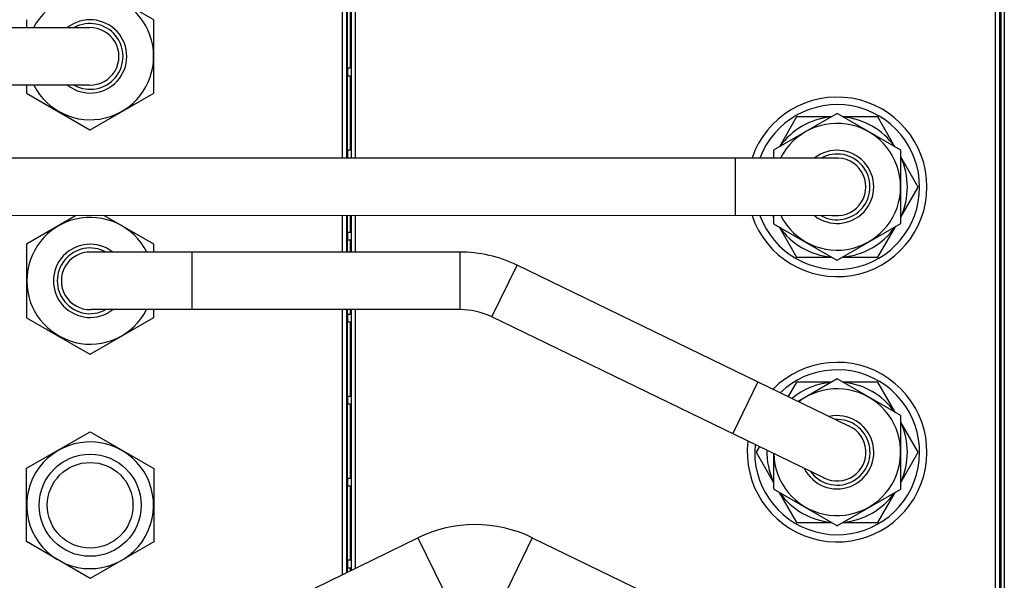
# Model space of a CAD drawing. Header units: inches. Extents: x 0 to 22, y 0 to 17.
# Tile 53 of 59: x 16.8 to 18.6, y 11.7 to 12.7. Entities that reach past the tile are written whole.
import ezdxf

# ---------------------------------------------------------------- set-up
doc = ezdxf.new("R2010")
doc.units = ezdxf.units.IN
doc.header["$LTSCALE"] = 1.21
doc.header["$MEASUREMENT"] = 0
doc.layers.get('0').update_dxf_attribs({"linetype": 'CONTINUOUS'})

msp = doc.modelspace()

# ---------------------------------------------------------------- linework, layer by layer
at = {"color": 7, "linetype": 'CONTINUOUS'}
for p, q in [((17.4089, 14.2971), (17.4089, 12.4743)), ((17.4179, 14.2971), (17.4179, 12.4743)), ((18.6089, 14.2971), (18.6089, 10.4984)), ((17.4014, 14.2746), (17.4014, 12.4743)), ((17.4254, 14.2716), (17.4254, 12.4743)), ((18.6014, 10.5179), (18.6014, 14.2716)), ((17.0553, 12.7288), (16.9383, 12.7964)), ((17.417, 12.64), (17.417, 12.7764)), ((16.8213, 12.7288), (16.8213, 12.7141)), ((17.0553, 12.5937), (17.0553, 12.7288)), ((16.9366, 12.7141), (16.3544, 12.7141)), ((17.4108, 12.64), (17.417, 12.64)), ((17.4108, 12.64), (17.4108, 12.6257)), ((17.4108, 12.6257), (17.417, 12.6257)), ((17.417, 12.4893), (17.417, 12.6257)), ((16.9366, 12.6084), (16.3544, 12.6084)), ((16.8213, 12.6084), (16.8213, 12.5941)), ((16.8216, 12.5935), (16.9379, 12.5264)), ((16.9386, 12.5264), (17.0553, 12.5937)), ((18.3104, 12.5566), (18.1934, 12.489)), ((18.4274, 12.4891), (18.3104, 12.5566)), ((18.2361, 12.5502), (18.2044, 12.4954)), ((18.2993, 12.5502), (18.2361, 12.5502)), ((18.385, 12.5502), (18.3216, 12.5502)), ((18.4167, 12.4952), (18.385, 12.5502)), ((17.4108, 12.4893), (17.417, 12.4893)), ((17.4108, 12.4893), (17.4108, 12.475)), ((18.1934, 12.489), (18.1934, 12.4744)), ((18.4274, 12.354), (18.4274, 12.4891)), ((18.301, 12.4744), (16.5811, 12.4742)), ((17.4108, 12.475), (17.417, 12.475)), ((17.417, 12.4743), (17.417, 12.475)), ((18.1934, 12.4763), (18.1923, 12.4744)), ((18.4595, 12.4212), (18.4274, 12.4767)), ((18.4274, 12.3656), (18.4595, 12.4212)), ((18.301, 12.3686), (16.5812, 12.3684)), ((16.9116, 12.3684), (16.8213, 12.3163)), ((17.0553, 12.3163), (16.9649, 12.3685)), ((17.4014, 12.3685), (17.4014, 12.3016)), ((17.4089, 12.3685), (17.4089, 12.3016)), ((17.417, 12.3385), (17.417, 12.3685)), ((17.4179, 12.3685), (17.4179, 12.3016)), ((17.4254, 12.3685), (17.4254, 12.3016)), ((18.1919, 12.3686), (18.1934, 12.366)), ((18.1934, 12.3686), (18.1934, 12.3543)), ((18.1938, 12.3538), (18.3101, 12.2866)), ((18.3108, 12.2866), (18.4274, 12.354)), ((17.4108, 12.3385), (17.417, 12.3385)), ((17.4108, 12.3385), (17.4108, 12.3243)), ((18.2039, 12.3479), (18.2361, 12.2922)), ((18.385, 12.2922), (18.4174, 12.3482)), ((17.4108, 12.3243), (17.417, 12.3243)), ((17.417, 12.3016), (17.417, 12.3243)), ((16.8213, 12.3163), (16.8213, 12.1816)), ((17.6175, 12.3016), (16.9399, 12.3016)), ((17.0553, 12.3016), (17.0553, 12.3163)), ((18.2361, 12.2922), (18.3005, 12.2922)), ((18.3204, 12.2922), (18.385, 12.2922)), ((18.3321, 11.9819), (17.7224, 12.2776)), ((17.6175, 12.1959), (16.9399, 12.1959)), ((17.0553, 12.1812), (17.0553, 12.1959)), ((17.4014, 12.1959), (17.4014, 11.7087)), ((17.4089, 12.1959), (17.4089, 11.7123)), ((17.417, 12.1878), (17.417, 12.1959)), ((17.4179, 12.1959), (17.4179, 11.7167)), ((17.4254, 12.1959), (17.4254, 11.7204)), ((16.8216, 12.181), (16.9379, 12.1139)), ((16.9386, 12.1139), (17.0553, 12.1812)), ((17.4108, 12.1878), (17.417, 12.1878)), ((17.4108, 12.1878), (17.4108, 12.1736)), ((17.4108, 12.1736), (17.417, 12.1736)), ((17.417, 12.0371), (17.417, 12.1736)), ((18.286, 11.8868), (17.6763, 12.1824)), ((18.3105, 12.0687), (18.2387, 12.0273)), ((18.4275, 12.0012), (18.3105, 12.0687)), ((18.2361, 12.0627), (18.2207, 12.036)), ((18.3, 12.0627), (18.2361, 12.0627)), ((18.385, 12.0627), (18.3211, 12.0627)), ((18.417, 12.0073), (18.385, 12.0627)), ((17.4108, 12.0371), (17.417, 12.0371)), ((17.4108, 12.0371), (17.4108, 12.0229)), ((17.4108, 12.0229), (17.417, 12.0229)), ((17.417, 11.8864), (17.417, 12.0229)), ((18.4275, 11.8661), (18.4275, 12.0012)), ((18.4595, 11.9337), (18.4275, 11.989)), ((16.8211, 11.9044), (16.9383, 11.9714)), ((16.9383, 11.9714), (17.0555, 11.9038)), ((18.1677, 11.9442), (18.1616, 11.9337)), ((18.1616, 11.9337), (18.1935, 11.8783)), ((18.1935, 11.9316), (18.1935, 11.8665)), ((18.4275, 11.8783), (18.4595, 11.9337)), ((16.8211, 11.7694), (16.8211, 11.9044)), ((17.0555, 11.9038), (17.0555, 11.7688)), ((17.4108, 11.8864), (17.417, 11.8864)), ((17.4108, 11.8864), (17.4108, 11.8722)), ((17.4108, 11.8722), (17.417, 11.8722)), ((17.417, 11.7357), (17.417, 11.8722)), ((18.1939, 11.8659), (18.3102, 11.7988)), ((18.3109, 11.7988), (18.4275, 11.8661)), ((18.2041, 11.86), (18.2361, 11.8047)), ((18.385, 11.8047), (18.417, 11.86)), ((18.2361, 11.8047), (18.3, 11.8047)), ((18.3211, 11.8047), (18.385, 11.8047)), ((16.9165, 11.472), (17.5401, 11.7763)), ((17.7503, 11.7766), (18.332, 11.4948)), ((16.9383, 11.7017), (16.8211, 11.7694)), ((17.0555, 11.7688), (16.9383, 11.7017)), ((17.4108, 11.7357), (17.417, 11.7357)), ((17.4108, 11.7357), (17.4108, 11.7214)), ((17.4108, 11.7214), (17.417, 11.7214)), ((17.417, 11.7163), (17.417, 11.7214))]:
    msp.add_line(p, q, dxfattribs=at)
at = {"color": 9, "linetype": 'CONTINUOUS'}
for p, q in [((17.4104, 13.9821), (17.4104, 12.4743)), ((18.6111, 13.9971), (18.6111, 10.9971)), ((18.6175, 13.9971), (18.6175, 10.9971)), ((17.4168, 12.64), (17.4168, 12.7764)), ((17.4168, 12.4893), (17.4168, 12.6257)), ((17.4168, 12.4743), (17.4168, 12.475)), ((18.1229, 12.4744), (18.1229, 12.3686)), ((17.4104, 12.3685), (17.4104, 12.3016)), ((17.4168, 12.3385), (17.4168, 12.3685)), ((17.4168, 12.3016), (17.4168, 12.3243)), ((17.1258, 12.1959), (17.1258, 12.3016)), ((17.6175, 12.3016), (17.6175, 12.1959)), ((17.6763, 12.1824), (17.7224, 12.2776)), ((17.4104, 12.1959), (17.4104, 11.7131)), ((17.4168, 12.1878), (17.4168, 12.1959)), ((17.4168, 12.0371), (17.4168, 12.1736)), ((18.1649, 12.063), (18.1188, 11.9679)), ((17.4168, 11.8864), (17.4168, 12.0229)), ((17.4168, 11.7357), (17.4168, 11.8722)), ((17.5401, 11.7763), (17.5865, 11.6813)), ((17.7503, 11.7766), (17.7042, 11.6815)), ((17.4168, 11.7162), (17.4168, 11.7214))]:
    msp.add_line(p, q, dxfattribs=at)
at = {"color": 7, "linetype": 'CONTINUOUS'}
msp.add_circle((16.9383, 11.8363), 0.0938, dxfattribs=at)
at = {"color": 9, "linetype": 'CONTINUOUS'}
msp.add_circle((16.9383, 11.8363), 0.0787, dxfattribs=at)
at = {"color": 7, "linetype": 'CONTINUOUS'}
for centre, radius, start, end in [((16.9384, 12.6614), 0.1165, 207.1093, 153.0927), ((16.9383, 12.6613), 0.0673, 231.7763, 128.2237), ((16.9383, 12.6613), 0.0604, 241.1686, 118.8314), ((16.9366, 12.6603), 0.0538, 89.1022, 90), ((16.9383, 12.6613), 0.0529, 269.0941, 90.9059), ((16.9366, 12.6622), 0.0538, 270, 270.8978), ((16.9384, 12.6614), 0.1351, 209.9106, 210.1791), ((18.3104, 12.4215), 0.165, 198.6992, 161.3094), ((18.3105, 12.4212), 0.1515, 200.3, 159.4293), ((18.3105, 12.4212), 0.129, 95.5435, 144.4716), ((18.3105, 12.4217), 0.1165, 207.1157, 153.0999), ((18.3105, 12.4212), 0.129, 35.4159, 84.5993), ((16.9384, 12.6614), 0.1351, 269.8209, 270.0894), ((18.3104, 12.4215), 0.0673, 231.7778, 128.2373), ((18.3104, 12.4215), 0.0604, 241.1786, 118.8363), ((18.3105, 12.4212), 0.129, 155.275, 155.6235), ((18.301, 12.416), 0.0584, 85.2481, 90.0125), ((18.3104, 12.4215), 0.0529, 265.0076, 95.0073), ((18.3105, 12.4212), 0.129, 335.0198, 24.9956), ((16.9384, 12.2489), 0.1165, 26.9021, 332.8965), ((18.3105, 12.4212), 0.129, 204.0496, 204.7403), ((18.3105, 12.4217), 0.1351, 209.918, 210.1865), ((18.301, 12.4271), 0.0584, 270.0058, 274.7633), ((18.3105, 12.4212), 0.129, 214.8789, 265.1366), ((18.3105, 12.4212), 0.129, 274.7514, 325.2642), ((16.9383, 12.2488), 0.0673, 51.763, 308.2369), ((16.9383, 12.2488), 0.0604, 61.246, 298.754), ((16.9383, 12.2488), 0.0529, 89.0941, 270.9059), ((16.9399, 12.2478), 0.0538, 90, 90.8978), ((17.6175, 12.0613), 0.2404, 64.135, 90), ((18.3105, 12.4217), 0.1351, 269.8284, 270.0969), ((16.9399, 12.2497), 0.0538, 269.1022, 270), ((17.6175, 12.0613), 0.1346, 64.135, 90), ((16.9384, 12.2489), 0.1351, 209.9106, 210.1791), ((16.9384, 12.2489), 0.1351, 269.8209, 270.0894), ((18.3104, 11.934), 0.165, 172.9188, 135.5223), ((18.3105, 11.9337), 0.1515, 174.5735, 133.7011), ((18.3106, 11.9338), 0.1165, 181.2623, 127.2453), ((18.3105, 11.9337), 0.129, 95.1397, 129.9365), ((18.3105, 11.9337), 0.129, 35.1397, 84.8603), ((18.3105, 11.9337), 0.0673, 205.9219, 102.3626), ((18.3105, 11.9337), 0.0604, 215.2732, 92.9537), ((18.3105, 11.9337), 0.0529, 243.2499, 65.02), ((18.3087, 11.9335), 0.0538, 63.2576, 64.135), ((18.3105, 11.9337), 0.129, 335.1397, 24.8603), ((16.9383, 11.8363), 0.1165, 241.4458, 238.5542), ((18.3105, 11.9337), 0.129, 178.3374, 204.8603), ((18.3095, 11.9352), 0.0538, 244.135, 245.0123), ((18.3106, 11.9338), 0.1351, 209.9106, 210.1791), ((18.3105, 11.9337), 0.129, 215.1397, 264.8603), ((18.3105, 11.9337), 0.129, 275.1397, 324.8603), ((17.6455, 11.5603), 0.2404, 64.1494, 116.0144), ((18.3106, 11.9338), 0.1351, 269.8209, 270.0894)]:
    msp.add_arc(centre, radius, start, end, dxfattribs=at)

doc.saveas('drawing.dxf')
